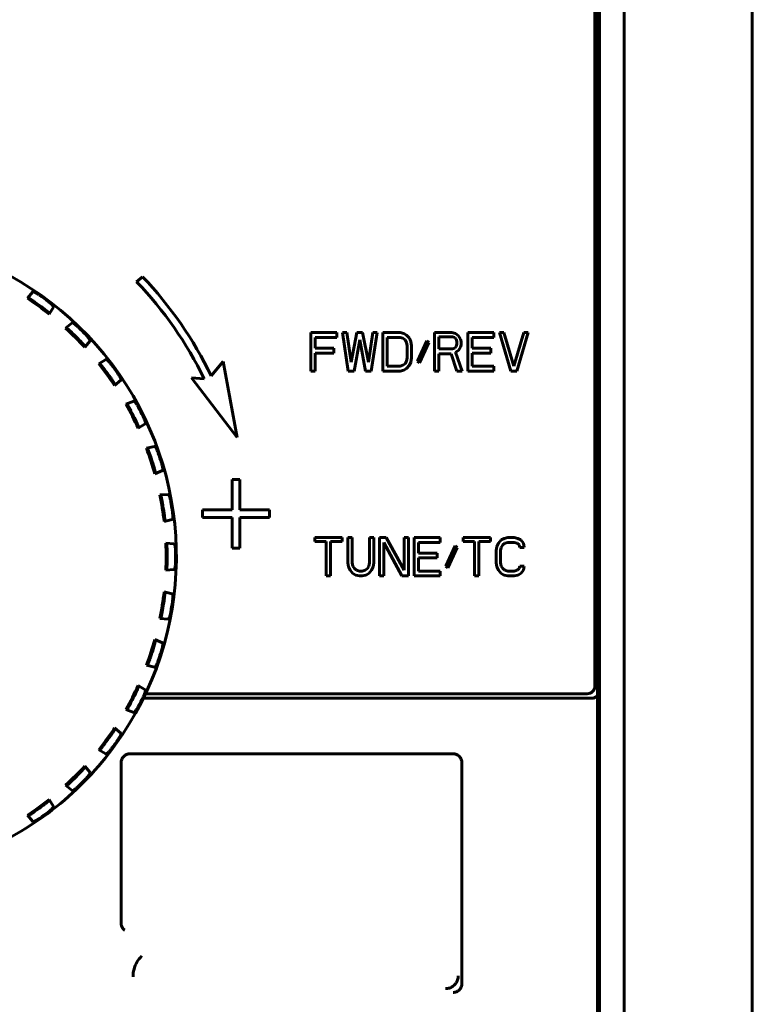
# Model space of a CAD drawing. Header units: millimetres. Extents: x 0 to 594, y 0 to 420.
# Tile 6 of 22: x 180 to 194, y 252 to 271. Entities that reach past the tile are written whole.
import ezdxf

# ---------------------------------------------------------------- set-up
doc = ezdxf.new("R2010")
doc.units = ezdxf.units.MM
doc.linetypes.add('K5LT_BASIC', pattern=[0])
doc.layers.add('Системный слой', color=7, linetype='Continuous')

# ---------------------------------------------------------------- blocks, each defined once
blk = doc.blocks.new('U65')
at = {"layer": 'Системный слой', "color": 150, "linetype": 'K5LT_BASIC', "lineweight": 60, "true_color": 0x0080ff}
for start, end in [(324, 246.7144), (293.2856, 324)]:
    blk.add_arc((176.618, 261.013), 6.25, start, end, dxfattribs=at)

msp = doc.modelspace()

# ---------------------------------------------------------------- linework, layer by layer
at = {"layer": 'Системный слой', "color": 150, "linetype": 'K5LT_BASIC', "lineweight": 60, "true_color": 0x0080ff}
for p, q in [((194.1177, 232.9625), (194.1177, 290.4625)), ((191.6177, 235.7625), (191.6177, 280.1126)), ((191.6177, 235.7625), (191.6177, 280.1126)), ((191.1286, 258.4016), (191.1286, 279.6235)), ((191.0427, 258.4875), (191.0427, 279.5375)), ((191.0927, 279.4875), (191.0927, 236.0375)), ((191.1177, 279.5127), (191.1177, 236.0124)), ((191.1317, 279.5267), (191.1317, 235.9984)), ((182.2079, 266.4769), (182.0927, 266.3803)), ((179.9576, 266.0572), (180.064, 266.1802)), ((179.9826, 266.0622), (179.9576, 266.0572)), ((180.4675, 265.8871), (180.3833, 265.7478)), ((180.3833, 265.7478), (180.3804, 265.7731)), ((180.7056, 265.4726), (180.83, 265.5774)), ((180.7311, 265.4736), (180.7056, 265.4726)), ((181.1826, 265.2248), (181.0777, 265.1005)), ((186.0005, 265.3875), (185.4943, 265.3875)), ((185.4943, 265.3875), (185.4943, 264.6375)), ((185.5786, 265.2918), (186.0005, 265.2918)), ((185.5786, 265.0843), (185.5786, 265.2918)), ((186.0005, 265.2918), (186.0005, 265.3875)), ((186.1974, 265.3875), (186.113, 265.3875)), ((186.113, 265.3875), (186.2255, 264.6375)), ((186.2818, 264.8131), (186.1974, 265.3875)), ((186.3943, 265.3875), (186.2818, 264.8131)), ((186.338, 264.6375), (186.4505, 265.2439)), ((186.5068, 265.3875), (186.3943, 265.3875)), ((186.4505, 265.2439), (186.563, 264.6375)), ((186.6193, 264.8131), (186.5068, 265.3875)), ((186.7036, 265.3875), (186.6193, 264.8131)), ((186.6755, 264.6375), (186.788, 265.3875)), ((186.788, 265.3875), (186.7036, 265.3875)), ((186.9005, 265.3875), (186.9005, 264.6375)), ((187.238, 265.3875), (186.9005, 265.3875)), ((186.9849, 265.2918), (187.238, 265.2918)), ((186.9849, 264.7333), (186.9849, 265.2918)), ((187.3083, 265.3716), (187.238, 265.3875)), ((187.238, 265.2918), (187.2943, 265.2758)), ((187.2943, 265.2758), (187.3365, 265.2439)), ((187.3646, 265.3397), (187.3083, 265.3716)), ((187.3365, 265.2439), (187.3646, 265.1961)), ((187.4208, 265.2758), (187.3646, 265.3397)), ((187.449, 265.212), (187.4208, 265.2758)), ((187.463, 265.1322), (187.449, 265.212)), ((187.7583, 265.228), (187.5755, 264.829)), ((187.8005, 265.1961), (187.7583, 265.228)), ((187.913, 265.3875), (187.913, 264.6375)), ((188.2505, 265.3875), (187.913, 265.3875)), ((187.9974, 265.0684), (187.9974, 265.3078)), ((187.9974, 265.3078), (188.2646, 265.3078)), ((188.3208, 265.3716), (188.2505, 265.3875)), ((188.2646, 265.3078), (188.3068, 265.2918)), ((188.3068, 265.2918), (188.3349, 265.2599)), ((188.3771, 265.3237), (188.3208, 265.3716)), ((188.3349, 265.2599), (188.349, 265.212)), ((188.349, 265.212), (188.349, 265.1641)), ((188.4193, 265.2599), (188.3771, 265.3237)), ((188.4333, 265.212), (188.4193, 265.2599)), ((188.4333, 265.1482), (188.4333, 265.212)), ((189.0661, 265.3875), (188.5599, 265.3875)), ((188.5599, 265.3875), (188.5599, 264.6375)), ((188.6443, 265.2918), (189.0661, 265.2918)), ((188.6443, 265.0843), (188.6443, 265.2918)), ((189.0661, 265.2918), (189.0661, 265.3875)), ((189.1786, 265.3875), (189.4036, 264.6375)), ((189.263, 265.3875), (189.1786, 265.3875)), ((189.4599, 264.7333), (189.263, 265.3875)), ((189.6568, 265.3875), (189.4599, 264.7333)), ((189.5161, 264.6375), (189.7411, 265.3875)), ((189.7411, 265.3875), (189.6568, 265.3875)), ((181.0777, 265.1005), (181.0788, 265.1259)), ((185.9443, 265.0843), (185.5786, 265.0843)), ((185.9443, 264.9886), (185.9443, 265.0843)), ((187.3646, 265.1961), (187.3786, 265.1322)), ((187.3786, 265.1322), (187.3786, 264.8929)), ((187.463, 264.8929), (187.463, 265.1322)), ((187.6177, 264.7971), (187.8005, 265.1961)), ((188.2646, 265.0684), (187.9974, 265.0684)), ((188.3068, 265.0843), (188.2646, 265.0684)), ((188.3349, 265.1163), (188.3068, 265.0843)), ((188.3208, 265.0046), (188.3771, 265.0365)), ((188.349, 265.1641), (188.3349, 265.1163)), ((188.3771, 265.0365), (188.4193, 265.1003)), ((188.4193, 265.1003), (188.4333, 265.1482)), ((189.0099, 265.0843), (188.6443, 265.0843)), ((189.0099, 264.9886), (189.0099, 265.0843)), ((181.353, 264.7782), (181.4922, 264.8623)), ((183.7827, 264.8241), (183.5477, 264.5441)), ((184.0527, 263.3413), (183.7827, 264.8241)), ((185.5786, 264.9886), (185.9443, 264.9886)), ((185.5786, 264.6375), (185.5786, 264.9886)), ((187.3646, 264.829), (187.3365, 264.7812)), ((187.3786, 264.8929), (187.3646, 264.829)), ((187.449, 264.8131), (187.463, 264.8929)), ((187.5755, 264.829), (187.6177, 264.7971)), ((187.9974, 264.9726), (188.2365, 264.9726)), ((187.9974, 264.6375), (187.9974, 264.9726)), ((188.2365, 264.9726), (188.349, 264.6375)), ((188.4474, 264.6375), (188.3208, 265.0046)), ((188.6443, 264.7333), (188.6443, 264.9886)), ((188.6443, 264.9886), (189.0099, 264.9886)), ((181.3783, 264.7752), (181.353, 264.7782)), ((185.4943, 264.6375), (185.5786, 264.6375)), ((186.2255, 264.6375), (186.338, 264.6375)), ((186.563, 264.6375), (186.6755, 264.6375)), ((186.9005, 264.6375), (187.238, 264.6375)), ((187.238, 264.7333), (186.9849, 264.7333)), ((187.2943, 264.7492), (187.238, 264.7333)), ((187.238, 264.6375), (187.3083, 264.6535)), ((187.3365, 264.7812), (187.2943, 264.7492)), ((187.3083, 264.6535), (187.3646, 264.6854)), ((187.3646, 264.6854), (187.4208, 264.7492)), ((187.4208, 264.7492), (187.449, 264.8131)), ((187.913, 264.6375), (187.9974, 264.6375)), ((188.349, 264.6375), (188.4474, 264.6375)), ((188.5599, 264.6375), (189.0661, 264.6375)), ((189.0661, 264.7333), (188.6443, 264.7333)), ((189.0661, 264.6375), (189.0661, 264.7333)), ((189.4036, 264.6375), (189.5161, 264.6375)), ((181.6623, 264.3524), (181.7854, 264.4588)), ((183.1619, 264.5056), (184.0527, 263.3413)), ((183.4095, 264.4853), (183.1619, 264.5056)), ((181.6673, 264.3774), (181.6623, 264.3524)), ((182.0344, 264.0524), (181.8838, 263.9911)), ((181.8838, 263.9911), (181.9083, 263.9842)), ((182.1227, 263.5222), (182.2609, 263.608)), ((182.1315, 263.546), (182.1227, 263.5222)), ((182.4433, 263.1676), (182.2849, 263.1306)), ((182.2849, 263.1306), (182.308, 263.12)), ((182.4475, 262.6301), (182.5974, 262.6933)), ((182.46, 262.6523), (182.4475, 262.6301)), ((184.1056, 262.5212), (183.9598, 262.5212)), ((183.9598, 262.5212), (183.9598, 261.9254)), ((184.1056, 261.9254), (184.1056, 262.5212)), ((182.7087, 262.2297), (182.5465, 262.218)), ((182.5465, 262.218), (182.5676, 262.2039)), ((183.3765, 261.9254), (183.3765, 261.7765)), ((183.9598, 261.9254), (183.3765, 261.9254)), ((183.3765, 261.7765), (183.9598, 261.7765)), ((183.9598, 261.7765), (183.9598, 261.1808)), ((184.689, 261.9254), (184.1056, 261.9254)), ((184.1056, 261.1808), (184.1056, 261.7765)), ((184.1056, 261.7765), (184.689, 261.7765)), ((184.689, 261.7765), (184.689, 261.9254)), ((182.6288, 261.6982), (182.7867, 261.7371)), ((182.6446, 261.7182), (182.6288, 261.6982)), ((185.5716, 261.3875), (185.5716, 261.3078)), ((186.106, 261.3875), (185.5716, 261.3875)), ((186.106, 261.3078), (186.106, 261.3875)), ((186.2185, 261.3875), (186.2185, 260.8929)), ((186.3029, 261.3875), (186.2185, 261.3875)), ((186.3029, 260.8929), (186.3029, 261.3875)), ((186.7247, 261.3875), (186.6404, 261.3875)), ((186.6404, 261.3875), (186.6404, 260.8929)), ((186.7247, 260.8929), (186.7247, 261.3875)), ((186.8372, 261.3875), (186.8372, 260.6375)), ((186.9638, 261.3875), (186.8372, 261.3875)), ((187.3154, 260.7492), (186.9638, 261.3875)), ((187.3997, 261.3875), (187.3154, 261.3875)), ((187.3154, 261.3875), (187.3154, 260.7492)), ((187.3997, 260.6375), (187.3997, 261.3875)), ((187.5122, 261.3875), (187.5122, 260.6375)), ((188.0185, 261.3875), (187.5122, 261.3875)), ((188.0185, 261.2918), (188.0185, 261.3875)), ((188.4685, 261.3875), (188.4685, 261.3078)), ((189.0029, 261.3875), (188.4685, 261.3875)), ((189.0029, 261.3078), (189.0029, 261.3875)), ((189.2701, 261.3716), (189.2138, 261.3397)), ((189.3404, 261.3875), (189.2701, 261.3716)), ((189.4669, 261.3875), (189.3404, 261.3875)), ((189.5372, 261.3716), (189.4669, 261.3875)), ((189.5935, 261.3397), (189.5372, 261.3716)), ((182.662, 261.2757), (182.6807, 261.2584)), ((182.8241, 261.2619), (182.662, 261.2757)), ((183.9598, 261.1808), (184.1056, 261.1808)), ((185.5716, 261.3078), (185.7966, 261.3078)), ((185.7966, 261.3078), (185.7966, 260.6375)), ((185.881, 261.3078), (186.106, 261.3078)), ((185.881, 260.6375), (185.881, 261.3078)), ((186.9216, 261.2918), (187.2732, 260.6375)), ((186.9216, 260.6375), (186.9216, 261.2918)), ((187.5966, 261.2918), (188.0185, 261.2918)), ((187.5966, 261.0843), (187.5966, 261.2918)), ((188.3138, 261.228), (188.131, 260.829)), ((188.1732, 260.7971), (188.356, 261.1961)), ((188.356, 261.1961), (188.3138, 261.228)), ((188.4685, 261.3078), (188.6935, 261.3078)), ((188.6935, 261.3078), (188.6935, 260.6375)), ((188.7779, 260.6375), (188.7779, 261.3078)), ((188.7779, 261.3078), (189.0029, 261.3078)), ((189.1294, 261.212), (189.1154, 261.1322)), ((189.1576, 261.2758), (189.1294, 261.212)), ((189.2138, 261.3397), (189.1576, 261.2758)), ((189.1997, 261.1322), (189.2138, 261.1961)), ((189.2138, 261.1961), (189.2419, 261.2439)), ((189.2419, 261.2439), (189.2841, 261.2758)), ((189.2841, 261.2758), (189.3404, 261.2918)), ((189.3404, 261.2918), (189.4669, 261.2918)), ((189.4669, 261.2918), (189.5232, 261.2758)), ((189.5232, 261.2758), (189.5654, 261.2439)), ((189.5654, 261.2439), (189.5794, 261.1961)), ((189.5794, 261.1961), (189.6638, 261.1961)), ((189.6497, 261.2758), (189.5935, 261.3397)), ((189.6638, 261.1961), (189.6497, 261.2758)), ((187.9622, 261.0843), (187.5966, 261.0843)), ((187.5966, 260.9886), (187.9622, 260.9886)), ((187.5966, 260.7333), (187.5966, 260.9886)), ((187.9622, 260.9886), (187.9622, 261.0843)), ((189.1154, 261.1322), (189.1154, 260.8929)), ((189.1997, 260.8929), (189.1997, 261.1322)), ((186.2185, 260.8929), (186.2326, 260.8131)), ((186.2326, 260.8131), (186.2607, 260.7492)), ((186.3169, 260.829), (186.3029, 260.8929)), ((186.3451, 260.7812), (186.3169, 260.829)), ((186.6263, 260.829), (186.5982, 260.7812)), ((186.6404, 260.8929), (186.6263, 260.829)), ((186.6826, 260.7492), (186.7107, 260.8131)), ((186.7107, 260.8131), (186.7247, 260.8929)), ((188.131, 260.829), (188.1732, 260.7971)), ((189.1154, 260.8929), (189.1294, 260.8131)), ((189.1294, 260.8131), (189.1576, 260.7492)), ((189.2138, 260.829), (189.1997, 260.8929)), ((189.2419, 260.7812), (189.2138, 260.829)), ((189.5794, 260.829), (189.5654, 260.7812)), ((189.6638, 260.829), (189.5794, 260.829)), ((189.6497, 260.7492), (189.6638, 260.829)), ((182.662, 260.7494), (182.6807, 260.7667)), ((182.8241, 260.7632), (182.662, 260.7494)), ((185.7966, 260.6375), (185.881, 260.6375)), ((186.2607, 260.7492), (186.3169, 260.6854)), ((186.3169, 260.6854), (186.3732, 260.6535)), ((186.3872, 260.7492), (186.3451, 260.7812)), ((186.3732, 260.6535), (186.4435, 260.6375)), ((186.4435, 260.7333), (186.3872, 260.7492)), ((186.4997, 260.7333), (186.4435, 260.7333)), ((186.4435, 260.6375), (186.4997, 260.6375)), ((186.556, 260.7492), (186.4997, 260.7333)), ((186.4997, 260.6375), (186.5701, 260.6535)), ((186.5982, 260.7812), (186.556, 260.7492)), ((186.5701, 260.6535), (186.6263, 260.6854)), ((186.6263, 260.6854), (186.6826, 260.7492)), ((186.8372, 260.6375), (186.9216, 260.6375)), ((187.2732, 260.6375), (187.3997, 260.6375)), ((187.5122, 260.6375), (188.0185, 260.6375)), ((188.0185, 260.7333), (187.5966, 260.7333)), ((188.0185, 260.6375), (188.0185, 260.7333)), ((188.6935, 260.6375), (188.7779, 260.6375)), ((189.1576, 260.7492), (189.2138, 260.6854)), ((189.2138, 260.6854), (189.2701, 260.6535)), ((189.2841, 260.7492), (189.2419, 260.7812)), ((189.2701, 260.6535), (189.3404, 260.6375)), ((189.3404, 260.7333), (189.2841, 260.7492)), ((189.4669, 260.7333), (189.3404, 260.7333)), ((189.3404, 260.6375), (189.4669, 260.6375)), ((189.5232, 260.7492), (189.4669, 260.7333)), ((189.4669, 260.6375), (189.5372, 260.6535)), ((189.5654, 260.7812), (189.5232, 260.7492)), ((189.5372, 260.6535), (189.5935, 260.6854)), ((189.5935, 260.6854), (189.6497, 260.7492)), ((182.6446, 260.3069), (182.6288, 260.3269)), ((182.6288, 260.3269), (182.7867, 260.2879)), ((182.5465, 259.8071), (182.5676, 259.8212)), ((182.7087, 259.7954), (182.5465, 259.8071)), ((182.46, 259.3728), (182.4475, 259.395)), ((182.4475, 259.395), (182.5974, 259.3318)), ((182.2849, 258.8945), (182.308, 258.9051)), ((182.4433, 258.8575), (182.2849, 258.8945)), ((182.1227, 258.5029), (182.2609, 258.4171)), ((182.1315, 258.4791), (182.1227, 258.5029)), ((182.2663, 258.3375), (190.8927, 258.3375)), ((182.2248, 258.2516), (190.9786, 258.2516)), ((181.8838, 258.034), (181.9083, 258.0409)), ((182.0344, 257.9727), (181.8838, 258.034)), ((181.6673, 257.6477), (181.6623, 257.6726)), ((181.6623, 257.6726), (181.7854, 257.5662)), ((181.3783, 257.2499), (181.353, 257.2469)), ((181.353, 257.2469), (181.4922, 257.1628)), ((188.2717, 257.1665), (181.9637, 257.1665)), ((181.7888, 256.9916), (181.7888, 253.8633)), ((188.4466, 252.6835), (188.4466, 256.9916)), ((181.0777, 256.9246), (181.0788, 256.8992)), ((181.1826, 256.8003), (181.0777, 256.9246)), ((180.7311, 256.5515), (180.7056, 256.5525)), ((180.7056, 256.5525), (180.83, 256.4476)), ((180.3833, 256.2772), (180.3804, 256.252)), ((180.4675, 256.138), (180.3833, 256.2772)), ((179.9576, 255.9679), (180.064, 255.8449)), ((179.9826, 255.9629), (179.9576, 255.9679))]:
    msp.add_line(p, q, dxfattribs=at)
for centre, radius, start, end in [((176.7277, 261.2474), 7.425, 25.85465, 43.73384), ((176.7277, 261.2474), 7.575, 25.79852, 43.6598), ((176.6177, 261.0125), 6.05, 51.50735, 56.49265), ((176.6177, 261.0125), 6.0706, 53.08355, 54.91645), ((176.6177, 261.0125), 6.2349, 53.07132, 54.92868), ((176.6177, 261.0125), 6.05, 42.50735, 47.49265), ((176.6177, 261.0125), 6.2349, 44.07132, 45.92868), ((176.6177, 261.0125), 6.0706, 44.08355, 45.91645), ((176.6177, 261.0125), 6.05, 33.50735, 38.49265), ((176.6177, 261.0125), 6.0706, 35.08355, 36.91645), ((176.6177, 261.0125), 6.2349, 35.07132, 36.92868), ((176.6177, 261.0125), 6.05, 24.50735, 29.49265), ((176.6177, 261.0125), 6.2349, 26.07132, 27.92868), ((176.6177, 261.0125), 6.0706, 26.08355, 27.91645), ((176.6177, 261.0125), 6.05, 15.50735, 20.49265), ((176.6177, 261.0125), 6.0706, 17.08355, 18.91645), ((176.6177, 261.0125), 6.2349, 17.07132, 18.92868), ((176.6177, 261.0125), 6.05, 6.50735, 11.49265), ((176.6177, 261.0125), 6.0706, 8.08355, 9.91645), ((176.6177, 261.0125), 6.2349, 8.07132, 9.92868), ((176.6177, 261.0125), 6.05, 357.50735, 2.49265), ((176.6177, 261.0125), 6.0706, 359.08355, 0.91645), ((176.6177, 261.0125), 6.2349, 359.07132, 0.92868), ((176.6177, 261.0125), 6.05, 348.50735, 353.49265), ((176.6177, 261.0125), 6.0706, 350.08355, 351.91645), ((176.6177, 261.0125), 6.2349, 350.07132, 351.92868), ((176.6177, 261.0125), 6.05, 339.50735, 344.49265), ((176.6177, 261.0125), 6.0706, 341.08355, 342.91645), ((176.6177, 261.0125), 6.2349, 341.07132, 342.92868), ((176.6177, 261.0125), 6.05, 330.50735, 335.49265), ((190.8927, 258.4875), 0.15, 270, 0), ((176.6177, 261.0125), 6.0706, 332.08355, 333.91645), ((176.6177, 261.0125), 6.2349, 332.07132, 333.92868), ((176.6177, 261.0125), 6.0706, 323.08355, 324.91645), ((176.6177, 261.0125), 6.05, 324, 326.49265), ((176.6177, 261.0125), 6.05, 321.50735, 324), ((176.6177, 261.0125), 6.2349, 323.07132, 324), ((176.6177, 261.0125), 6.2349, 324, 324.92868), ((176.6177, 261.0125), 6.05, 312.50735, 317.49265), ((176.6177, 261.0125), 6.0706, 314.08355, 315.91645), ((176.6177, 261.0125), 6.2349, 314.07132, 315.92868), ((176.6177, 261.0125), 6.05, 303.50735, 308.49265), ((176.6177, 261.0125), 6.0706, 305.08355, 306.91645), ((176.6177, 261.0125), 6.2349, 305.07132, 306.92868)]:
    msp.add_arc(centre, radius, start, end, dxfattribs=at)
for points in [[(180.2003, 266.1154), (180.1942, 266.1197), (180.1821, 266.1279), (180.1633, 266.14), (180.1462, 266.1502), (180.1303, 266.1591), (180.1158, 266.1666), (180.1032, 266.1724), (180.0921, 266.177), (180.0823, 266.1802), (180.0741, 266.1821), (180.0676, 266.1823), (180.0649, 266.1812), (180.064, 266.1802)], [(179.9826, 266.0622), (179.9828, 266.0622), (179.9849, 266.0612), (179.9917, 266.0572), (180.0013, 266.0513), (180.0133, 266.0436), (180.0278, 266.0341), (180.0452, 266.0226), (180.0645, 266.0096), (180.0858, 265.995), (180.0998, 265.9852), (180.1069, 265.9802)], [(180.4675, 265.8871), (180.4682, 265.8882), (180.4684, 265.8912), (180.4662, 265.8972), (180.4618, 265.9045), (180.4557, 265.9127), (180.448, 265.9219), (180.4385, 265.9321), (180.427, 265.9436), (180.4136, 265.956), (180.3985, 265.9691), (180.3813, 265.9833), (180.3697, 265.9922), (180.3638, 265.9966)], [(180.264, 265.8661), (180.271, 265.8609), (180.2846, 265.8506), (180.305, 265.8349), (180.3235, 265.8204), (180.3398, 265.8075), (180.3532, 265.7966), (180.3642, 265.7876), (180.3729, 265.7803), (180.3788, 265.7751), (180.3804, 265.7734), (180.3804, 265.7731)], [(180.7311, 265.4736), (180.7313, 265.4736), (180.7332, 265.4723), (180.7393, 265.4673), (180.7479, 265.4599), (180.7585, 265.4505), (180.7714, 265.4389), (180.7867, 265.4248), (180.8038, 265.4089), (180.8226, 265.3911), (180.8349, 265.3793), (180.8411, 265.3732)], [(180.9544, 265.4922), (180.9491, 265.4973), (180.9385, 265.5074), (180.9218, 265.5222), (180.9065, 265.535), (180.8921, 265.5463), (180.879, 265.5559), (180.8674, 265.5637), (180.8572, 265.5699), (180.8481, 265.5746), (180.8402, 265.5778), (180.8339, 265.579), (180.831, 265.5783), (180.83, 265.5774)], [(180.9784, 265.2359), (180.9844, 265.2297), (180.9963, 265.2174), (181.014, 265.1987), (181.03, 265.1815), (181.0441, 265.1662), (181.0557, 265.1533), (181.0651, 265.1427), (181.0725, 265.1341), (181.0775, 265.1281), (181.0788, 265.1261), (181.0788, 265.1259)], [(181.1826, 265.2248), (181.1835, 265.2258), (181.1842, 265.2287), (181.1829, 265.2351), (181.1798, 265.2429), (181.175, 265.252), (181.1688, 265.2623), (181.1611, 265.2738), (181.1515, 265.2869), (181.1401, 265.3014), (181.1273, 265.3167), (181.1126, 265.3332), (181.1025, 265.3439), (181.0974, 265.3493)], [(181.6018, 264.7586), (181.5974, 264.7645), (181.5884, 264.7761), (181.5743, 264.7934), (181.5612, 264.8084), (181.5487, 264.8218), (181.5373, 264.8333), (181.5271, 264.8428), (181.5179, 264.8506), (181.5097, 264.8567), (181.5024, 264.861), (181.4963, 264.8632), (181.4933, 264.863), (181.4922, 264.8623)], [(181.3783, 264.7752), (181.3785, 264.7752), (181.3802, 264.7736), (181.3854, 264.7677), (181.3927, 264.7591), (181.4018, 264.7481), (181.4127, 264.7346), (181.4256, 264.7183), (181.44, 264.6999), (181.4557, 264.6794), (181.4661, 264.6658), (181.4713, 264.6589)], [(181.6673, 264.3774), (181.6674, 264.3776), (181.6664, 264.3797), (181.6624, 264.3865), (181.6564, 264.3961), (181.6488, 264.4081), (181.6393, 264.4226), (181.6278, 264.44), (181.6147, 264.4594), (181.6001, 264.4807), (181.5904, 264.4947), (181.5854, 264.5018)], [(181.7206, 264.5951), (181.7249, 264.5891), (181.7331, 264.577), (181.7451, 264.5582), (181.7554, 264.541), (181.7643, 264.5251), (181.7717, 264.5106), (181.7776, 264.498), (181.7821, 264.4869), (181.7854, 264.4772), (181.7873, 264.4689), (181.7875, 264.4625), (181.7864, 264.4597), (181.7854, 264.4588)], [(182.0344, 264.0524), (182.0357, 264.0529), (182.0386, 264.0526), (182.0443, 264.0495), (182.0508, 264.0441), (182.058, 264.0367), (182.0658, 264.0277), (182.0744, 264.0168), (182.0839, 264.0036), (182.0941, 263.9883), (182.1048, 263.9713), (182.1159, 263.9523), (182.123, 263.9394), (182.1265, 263.9328)], [(181.9819, 263.8547), (181.9779, 263.8624), (181.9698, 263.8774), (181.9575, 263.9), (181.9461, 263.9206), (181.9359, 263.9387), (181.9272, 263.9537), (181.92, 263.966), (181.9142, 263.9756), (181.9099, 263.9823), (181.9085, 263.9841), (181.9083, 263.9842)], [(182.1315, 263.546), (182.1316, 263.5463), (182.131, 263.5485), (182.1281, 263.5558), (182.1237, 263.5662), (182.118, 263.5793), (182.1109, 263.5951), (182.1023, 263.614), (182.0924, 263.6352), (182.0813, 263.6585), (182.0739, 263.6739), (182.0701, 263.6817)], [(182.2182, 263.7527), (182.2215, 263.7461), (182.2277, 263.7329), (182.2367, 263.7124), (182.2441, 263.6939), (182.2504, 263.6768), (182.2555, 263.6613), (182.2593, 263.6479), (182.2621, 263.6362), (182.2637, 263.6261), (182.2643, 263.6177), (182.2635, 263.6112), (182.262, 263.6087), (182.2609, 263.608)], [(182.3605, 262.9806), (182.3577, 262.9888), (182.3521, 263.0049), (182.3435, 263.0291), (182.3354, 263.0512), (182.3281, 263.0708), (182.322, 263.0869), (182.3168, 263.1001), (182.3125, 263.1106), (182.3094, 263.1178), (182.3082, 263.1199), (182.308, 263.12)], [(182.4433, 263.1676), (182.4446, 263.1679), (182.4475, 263.1672), (182.4526, 263.1632), (182.4581, 263.1568), (182.4641, 263.1485), (182.4704, 263.1383), (182.4772, 263.1261), (182.4845, 263.1116), (182.4922, 263.095), (182.5, 263.0767), (182.5081, 263.0559), (182.5131, 263.0421), (182.5155, 263.0351)], [(182.46, 262.6523), (182.4601, 262.6525), (182.4598, 262.6548), (182.4581, 262.6625), (182.4554, 262.6735), (182.4518, 262.6873), (182.4473, 262.704), (182.4417, 262.724), (182.4353, 262.7465), (182.428, 262.7713), (182.423, 262.7876), (182.4205, 262.7959)], [(182.5779, 262.8429), (182.5801, 262.8358), (182.5842, 262.8218), (182.5899, 262.8002), (182.5943, 262.7807), (182.5979, 262.7628), (182.6005, 262.7467), (182.6021, 262.7329), (182.603, 262.721), (182.6031, 262.7107), (182.6023, 262.7023), (182.6006, 262.696), (182.5986, 262.6938), (182.5974, 262.6933)], [(182.5976, 262.058), (182.5962, 262.0665), (182.5932, 262.0833), (182.5884, 262.1086), (182.584, 262.1317), (182.5798, 262.1521), (182.5762, 262.169), (182.5732, 262.1829), (182.5706, 262.1939), (182.5686, 262.2015), (182.5678, 262.2037), (182.5676, 262.2039)], [(182.7087, 262.2297), (182.71, 262.2298), (182.7128, 262.2287), (182.7172, 262.2239), (182.7217, 262.2168), (182.7263, 262.2076), (182.7309, 262.1966), (182.7357, 262.1835), (182.7406, 262.168), (182.7457, 262.1503), (182.7505, 262.1309), (182.7553, 262.1093), (182.758, 262.0949), (182.7593, 262.0876)], [(182.6446, 261.7182), (182.6447, 261.7184), (182.6448, 261.7207), (182.6443, 261.7285), (182.6434, 261.7398), (182.642, 261.754), (182.6401, 261.7712), (182.6378, 261.7919), (182.6349, 261.8151), (182.6316, 261.8407), (182.6292, 261.8576), (182.628, 261.8662)], [(182.7909, 261.888), (182.7919, 261.8806), (182.7938, 261.8661), (182.796, 261.8439), (182.7973, 261.824), (182.798, 261.8058), (182.7981, 261.7895), (182.7976, 261.7756), (182.7966, 261.7636), (182.795, 261.7535), (182.793, 261.7453), (182.7903, 261.7394), (182.788, 261.7375), (182.7867, 261.7371)], [(182.6876, 261.1096), (182.6874, 261.1183), (182.6871, 261.1354), (182.6864, 261.1611), (182.6856, 261.1845), (182.6847, 261.2054), (182.6838, 261.2227), (182.6829, 261.2368), (182.6821, 261.2481), (182.6814, 261.256), (182.6809, 261.2582), (182.6807, 261.2584)], [(182.8241, 261.2619), (182.8254, 261.2618), (182.828, 261.2602), (182.8316, 261.2549), (182.8349, 261.2471), (182.838, 261.2373), (182.8408, 261.2257), (182.8435, 261.212), (182.846, 261.1959), (182.8482, 261.1777), (182.85, 261.1577), (182.8513, 261.1357), (182.8517, 261.121), (182.8518, 261.1136)], [(182.6876, 260.9154), (182.6874, 260.9068), (182.6871, 260.8897), (182.6864, 260.864), (182.6856, 260.8405), (182.6847, 260.8197), (182.6838, 260.8024), (182.6829, 260.7882), (182.6821, 260.777), (182.6814, 260.7691), (182.6809, 260.7668), (182.6807, 260.7667)], [(182.8241, 260.7632), (182.8254, 260.7633), (182.828, 260.7648), (182.8316, 260.7702), (182.8349, 260.778), (182.838, 260.7878), (182.8408, 260.7994), (182.8435, 260.813), (182.846, 260.8291), (182.8482, 260.8474), (182.85, 260.8673), (182.8513, 260.8894), (182.8517, 260.904), (182.8518, 260.9115)], [(182.6446, 260.3069), (182.6447, 260.3067), (182.6448, 260.3044), (182.6443, 260.2965), (182.6434, 260.2853), (182.642, 260.2711), (182.6401, 260.2539), (182.6378, 260.2332), (182.6349, 260.21), (182.6316, 260.1844), (182.6292, 260.1675), (182.628, 260.1589)], [(182.7909, 260.1371), (182.7919, 260.1444), (182.7938, 260.159), (182.796, 260.1812), (182.7973, 260.2011), (182.798, 260.2193), (182.7981, 260.2356), (182.7976, 260.2495), (182.7966, 260.2615), (182.795, 260.2716), (182.793, 260.2798), (182.7903, 260.2857), (182.788, 260.2876), (182.7867, 260.2879)], [(182.5976, 259.9671), (182.5962, 259.9586), (182.5932, 259.9417), (182.5884, 259.9165), (182.584, 259.8934), (182.5798, 259.873), (182.5762, 259.8561), (182.5732, 259.8422), (182.5706, 259.8312), (182.5686, 259.8236), (182.5678, 259.8214), (182.5676, 259.8212)], [(182.7087, 259.7954), (182.71, 259.7953), (182.7128, 259.7964), (182.7172, 259.8011), (182.7217, 259.8083), (182.7263, 259.8175), (182.7309, 259.8285), (182.7357, 259.8416), (182.7406, 259.8571), (182.7457, 259.8748), (182.7505, 259.8942), (182.7553, 259.9158), (182.758, 259.9302), (182.7593, 259.9375)], [(182.46, 259.3728), (182.4601, 259.3726), (182.4598, 259.3703), (182.4581, 259.3626), (182.4554, 259.3516), (182.4518, 259.3378), (182.4473, 259.3211), (182.4417, 259.3011), (182.4353, 259.2786), (182.428, 259.2538), (182.423, 259.2375), (182.4205, 259.2292)], [(182.5779, 259.1822), (182.5801, 259.1893), (182.5842, 259.2033), (182.5899, 259.2249), (182.5943, 259.2444), (182.5979, 259.2623), (182.6005, 259.2783), (182.6021, 259.2922), (182.603, 259.3041), (182.6031, 259.3144), (182.6023, 259.3228), (182.6006, 259.329), (182.5986, 259.3313), (182.5974, 259.3318)], [(182.3605, 259.0445), (182.3577, 259.0363), (182.3521, 259.0202), (182.3435, 258.9959), (182.3354, 258.9739), (182.3281, 258.9543), (182.322, 258.9382), (182.3168, 258.925), (182.3125, 258.9145), (182.3094, 258.9073), (182.3082, 258.9052), (182.308, 258.9051)], [(182.4433, 258.8575), (182.4446, 258.8572), (182.4475, 258.8579), (182.4526, 258.8619), (182.4581, 258.8683), (182.4641, 258.8766), (182.4704, 258.8868), (182.4772, 258.899), (182.4845, 258.9135), (182.4922, 258.9301), (182.5, 258.9484), (182.5081, 258.9692), (182.5131, 258.983), (182.5155, 258.99)], [(182.1315, 258.4791), (182.1316, 258.4788), (182.131, 258.4766), (182.1281, 258.4693), (182.1237, 258.4588), (182.118, 258.4458), (182.1109, 258.43), (182.1023, 258.411), (182.0924, 258.3899), (182.0813, 258.3665), (182.0739, 258.3512), (182.0701, 258.3434)], [(182.2182, 258.2724), (182.2215, 258.279), (182.2277, 258.2922), (182.2367, 258.3127), (182.2441, 258.3312), (182.2504, 258.3483), (182.2555, 258.3638), (182.2593, 258.3772), (182.2621, 258.3889), (182.2637, 258.399), (182.2643, 258.4074), (182.2635, 258.4138), (182.262, 258.4164), (182.2609, 258.4171)], [(191.1286, 258.4016), (191.1286, 258.3516), (191.0908, 258.2895), (191.0286, 258.2516), (190.9786, 258.2516)], [(181.9819, 258.1704), (181.9779, 258.1627), (181.9698, 258.1476), (181.9575, 258.1251), (181.9461, 258.1045), (181.9359, 258.0864), (181.9272, 258.0714), (181.92, 258.0591), (181.9142, 258.0495), (181.9099, 258.0428), (181.9085, 258.041), (181.9083, 258.0409)], [(182.0344, 257.9727), (182.0357, 257.9722), (182.0386, 257.9724), (182.0443, 257.9756), (182.0508, 257.981), (182.058, 257.9883), (182.0658, 257.9974), (182.0744, 258.0083), (182.0839, 258.0215), (182.0941, 258.0368), (182.1048, 258.0538), (182.1159, 258.0728), (182.123, 258.0857), (182.1265, 258.0923)], [(181.6673, 257.6477), (181.6674, 257.6475), (181.6664, 257.6453), (181.6624, 257.6386), (181.6564, 257.6289), (181.6488, 257.617), (181.6393, 257.6024), (181.6278, 257.5851), (181.6147, 257.5657), (181.6001, 257.5444), (181.5904, 257.5304), (181.5854, 257.5233)], [(181.7206, 257.43), (181.7249, 257.436), (181.7331, 257.4481), (181.7451, 257.4669), (181.7554, 257.484), (181.7643, 257.5), (181.7717, 257.5145), (181.7776, 257.5271), (181.7821, 257.5382), (181.7854, 257.5479), (181.7873, 257.5562), (181.7875, 257.5626), (181.7864, 257.5654), (181.7854, 257.5662)], [(181.3783, 257.2499), (181.3785, 257.2499), (181.3802, 257.2515), (181.3854, 257.2574), (181.3927, 257.266), (181.4018, 257.277), (181.4127, 257.2905), (181.4256, 257.3068), (181.44, 257.3252), (181.4557, 257.3457), (181.4661, 257.3593), (181.4713, 257.3662)], [(180.9784, 256.7892), (180.9844, 256.7954), (180.9963, 256.8077), (181.014, 256.8264), (181.03, 256.8435), (181.0441, 256.8589), (181.0557, 256.8717), (181.0651, 256.8824), (181.0725, 256.8909), (181.0775, 256.897), (181.0788, 256.8989), (181.0788, 256.8992)], [(180.7311, 256.5515), (180.7313, 256.5515), (180.7332, 256.5528), (180.7393, 256.5578), (180.7479, 256.5652), (180.7585, 256.5746), (180.7714, 256.5862), (180.7867, 256.6003), (180.8038, 256.6162), (180.8226, 256.634), (180.8349, 256.6458), (180.8411, 256.6518)], [(180.264, 256.159), (180.271, 256.1642), (180.2846, 256.1745), (180.305, 256.1902), (180.3235, 256.2046), (180.3398, 256.2176), (180.3532, 256.2285), (180.3642, 256.2375), (180.3729, 256.2448), (180.3788, 256.25), (180.3804, 256.2517), (180.3804, 256.252)], [(179.9826, 255.9629), (179.9828, 255.9629), (179.9849, 255.9639), (179.9917, 255.9679), (180.0013, 255.9738), (180.0133, 255.9815), (180.0278, 255.9909), (180.0452, 256.0024), (180.0645, 256.0155), (180.0858, 256.0301), (180.0998, 256.0399), (180.1069, 256.0448)], [(182.0222, 252.814), (182.0222, 252.865), (182.0351, 252.9631), (182.0938, 253.1052), (182.1543, 253.1842), (182.1906, 253.2205)], [(188.1226, 252.5827), (188.1504, 252.5825), (188.2028, 252.5912), (188.273, 252.6273), (188.3277, 252.6818), (188.3641, 252.7523), (188.3727, 252.8048), (188.3726, 252.8326)]]:
    msp.add_open_spline(points, degree=3, dxfattribs=at)
for points, knots in [([(181.6018, 257.2665), (181.5986, 257.2622), (181.5925, 257.2542), (181.5836, 257.2431), (181.5753, 257.233), (181.5671, 257.2235), (181.5578, 257.213), (181.5474, 257.2019), (181.5368, 257.1913), (181.5274, 257.1826), (181.5159, 257.1727), (181.5055, 257.1655), (181.4968, 257.1618), (181.4936, 257.1622), (181.4922, 257.1628)], [0, 0, 0, 0, 0.9909656, 1.8720767, 2.6208646, 3.4286632, 4.3503506, 5.5874182, 6.880859, 8.1757949, 9.3448086, 12.0107092, 13.4888998, 15, 15, 15, 15]), ([(181.9637, 257.1665), (181.9412, 257.1665), (181.8947, 257.1574), (181.8368, 257.1184), (181.7979, 257.0605), (181.7888, 257.0141), (181.7888, 256.9916)], [0.10315565, 0.10315565, 0.10315565, 0.10315565, 0.3024307, 0.50162908, 0.70082715, 0.90010184, 0.90010184, 0.90010184, 0.90010184]), ([(188.4466, 256.9916), (188.4466, 257.0141), (188.4375, 257.0605), (188.3986, 257.1184), (188.3407, 257.1574), (188.2942, 257.1665), (188.2717, 257.1665)], [0.10315565, 0.10315565, 0.10315565, 0.10315565, 0.3024307, 0.50162908, 0.70082715, 0.90010184, 0.90010184, 0.90010184, 0.90010184]), ([(181.1826, 256.8003), (181.1834, 256.7985), (181.1844, 256.795), (181.1809, 256.7842), (181.1747, 256.7723), (181.1669, 256.7599), (181.1589, 256.7481), (181.1488, 256.7346), (181.1367, 256.7196), (181.1275, 256.7087), (181.1187, 256.6987), (181.1108, 256.69), (181.1037, 256.6824), (181.0993, 256.6778), (181.0974, 256.6758)], [0, 0, 0, 0, 1.8552947, 3.4566005, 6.1118924, 7.2313178, 8.1621936, 10.2171476, 11.3198601, 12.3032103, 13.0716865, 13.8277545, 14.4809242, 15, 15, 15, 15]), ([(180.9544, 256.5329), (180.9506, 256.5292), (180.9433, 256.5222), (180.9328, 256.5127), (180.923, 256.504), (180.9135, 256.4959), (180.9026, 256.487), (180.8906, 256.4777), (180.8785, 256.4688), (180.8679, 256.4617), (180.8549, 256.4538), (180.8435, 256.4482), (180.8343, 256.446), (180.8313, 256.4468), (180.83, 256.4476)], [0, 0, 0, 0, 0.9909656, 1.8720767, 2.6208647, 3.4286633, 4.3503506, 5.5874185, 6.8808595, 8.1757956, 9.3448093, 12.0107098, 13.4889003, 15, 15, 15, 15]), ([(180.4675, 256.138), (180.468, 256.1362), (180.4684, 256.1327), (180.4646, 256.1249), (180.4592, 256.1169), (180.4528, 256.1088), (180.4459, 256.1009), (180.4387, 256.0932), (180.4307, 256.0852), (180.4208, 256.0758), (180.4091, 256.0652), (180.3962, 256.054), (180.3844, 256.0444), (180.3756, 256.0375), (180.3692, 256.0326), (180.3656, 256.0298), (180.3638, 256.0284)], [0, 0, 0, 0, 2.0515258, 3.8266171, 5.3837313, 6.8447081, 8.1426458, 9.2190868, 10.2973845, 11.4608668, 12.8596208, 14.1871757, 15.3078307, 16.0308514, 16.5366984, 17, 17, 17, 17]), ([(180.2003, 255.9096), (180.1959, 255.9066), (180.1876, 255.9008), (180.1757, 255.893), (180.1647, 255.886), (180.154, 255.8795), (180.1419, 255.8724), (180.1286, 255.8651), (180.1152, 255.8582), (180.1036, 255.8529), (180.0896, 255.8471), (180.0775, 255.8434), (180.068, 255.8426), (180.0651, 255.8439), (180.064, 255.8449)], [0, 0, 0, 0, 0.9909656, 1.8720767, 2.6208646, 3.4286632, 4.3503506, 5.5874182, 6.880859, 8.1757949, 9.3448086, 12.0107091, 13.4888998, 15, 15, 15, 15]), ([(181.7888, 253.8633), (181.7884, 253.8451), (181.7939, 253.8077), (181.8192, 253.7582), (181.8463, 253.7319), (181.8613, 253.7215)], [0.14984595, 0.14984595, 0.14984595, 0.14984595, 0.38484618, 0.61982353, 0.85482366, 0.85482366, 0.85482366, 0.85482366]), ([(188.2717, 252.5086), (188.2942, 252.5086), (188.3407, 252.5177), (188.3986, 252.5567), (188.4375, 252.6146), (188.4466, 252.661), (188.4466, 252.6835)], [0.10315565, 0.10315565, 0.10315565, 0.10315565, 0.3024307, 0.50162908, 0.70082715, 0.90010184, 0.90010184, 0.90010184, 0.90010184])]:
    msp.add_open_spline(points, degree=3, knots=knots, dxfattribs=at)

# ---------------------------------------------------------------- block references
at = {"layer": 'Системный слой'}
msp.add_blockref('U65', (0, 0), dxfattribs=at)

doc.saveas('drawing.dxf')
